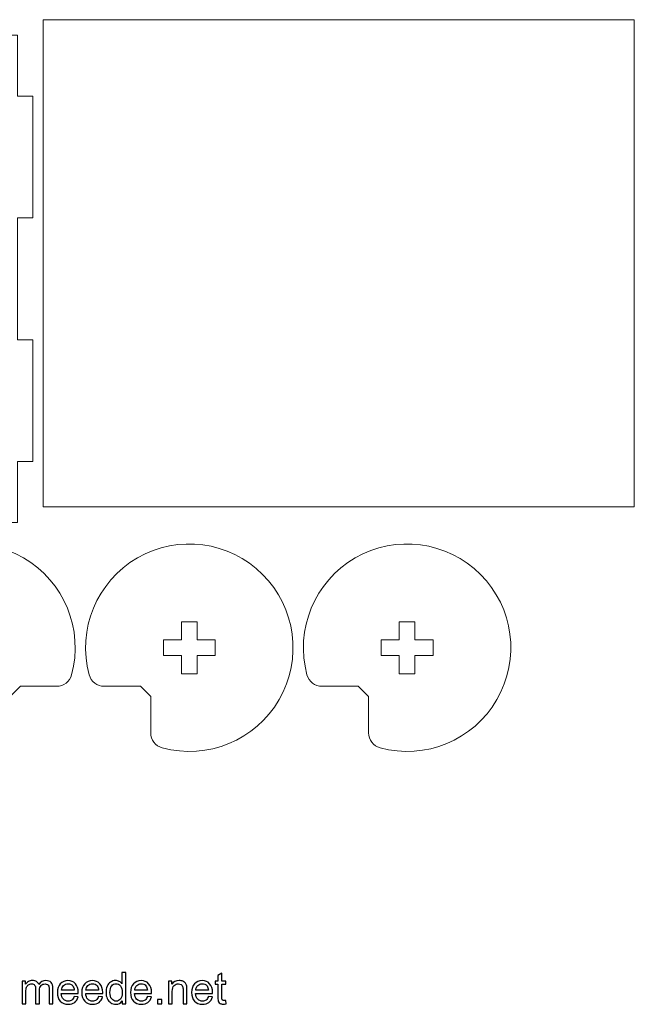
# Model space of a CAD drawing. Header units: millimetres. Extents: x -642 to 704, y -539 to 529.
# Tile 37 of 42: x 229 to 348, y -226 to -36. Entities that reach past the tile are written whole.
import ezdxf

# ---------------------------------------------------------------- set-up
doc = ezdxf.new("R2010")
doc.units = ezdxf.units.MM
doc.header["$MEASUREMENT"] = 0
doc.layers.add('Layer 1', color=7, linetype='Continuous')

msp = doc.modelspace()

# ---------------------------------------------------------------- linework, layer by layer
at = {"layer": 'Layer 1', "color": 1, "lineweight": 9}
for points, knots in [([(114.7252, -132.9896), (114.7252, -132.9896), (114.7252, -121.2396), (114.7252, -121.2396), (114.7252, -121.2396), (114.7252, -121.2396), (111.7252, -121.2396), (111.7252, -121.2396), (111.7252, -121.2396), (111.7252, -121.2396), (111.7252, -97.7396), (111.7252, -97.7396), (111.7252, -97.7396), (111.7252, -97.7396), (114.7252, -97.7396), (114.7252, -97.7396), (114.7252, -97.7396), (114.7252, -97.7396), (114.7252, -74.2396), (114.7252, -74.2396), (114.7252, -74.2396), (114.7252, -74.2396), (111.7252, -74.2396), (111.7252, -74.2396), (111.7252, -74.2396), (111.7252, -74.2396), (111.7252, -50.7396), (111.7252, -50.7396), (111.7252, -50.7396), (111.7252, -50.7396), (114.7252, -50.7396), (114.7252, -50.7396), (114.7252, -50.7396), (114.7252, -50.7396), (114.7252, -38.9896), (114.7252, -38.9896), (114.7252, -38.9896), (114.7252, -38.9896), (128.9752, -38.9896), (128.9752, -38.9896), (128.9752, -38.9896), (128.9752, -38.9896), (128.9752, -35.9896), (128.9752, -35.9896), (128.9752, -35.9896), (128.9752, -35.9896), (157.4752, -35.9896), (157.4752, -35.9896), (157.4752, -35.9896), (157.4752, -35.9896), (157.4752, -38.9896), (157.4752, -38.9896), (157.4752, -38.9896), (157.4752, -38.9896), (185.9752, -38.9896), (185.9752, -38.9896), (185.9752, -38.9896), (185.9752, -38.9896), (185.9752, -35.9896), (185.9752, -35.9896), (185.9752, -35.9896), (185.9752, -35.9896), (214.4752, -35.9896), (214.4752, -35.9896), (214.4752, -35.9896), (214.4752, -35.9896), (214.4752, -38.9896), (214.4752, -38.9896), (214.4752, -38.9896), (214.4752, -38.9896), (228.7252, -38.9896), (228.7252, -38.9896), (228.7252, -38.9896), (228.7252, -38.9896), (228.7252, -50.7396), (228.7252, -50.7396), (228.7252, -50.7396), (228.7252, -50.7396), (231.7252, -50.7396), (231.7252, -50.7396), (231.7252, -50.7396), (231.7252, -50.7396), (231.7252, -74.2396), (231.7252, -74.2396), (231.7252, -74.2396), (231.7252, -74.2396), (228.7252, -74.2396), (228.7252, -74.2396), (228.7252, -74.2396), (228.7252, -74.2396), (228.7252, -97.7396), (228.7252, -97.7396), (228.7252, -97.7396), (228.7252, -97.7396), (231.7252, -97.7396), (231.7252, -97.7396), (231.7252, -97.7396), (231.7252, -97.7396), (231.7252, -121.2396), (231.7252, -121.2396), (231.7252, -121.2396), (231.7252, -121.2396), (228.7252, -121.2396), (228.7252, -121.2396), (228.7252, -121.2396), (228.7252, -121.2396), (228.7252, -132.9896), (228.7252, -132.9896), (228.7252, -132.9896), (228.7252, -132.9896), (214.4752, -132.9896), (214.4752, -132.9896), (214.4752, -132.9896), (214.4752, -132.9896), (214.4752, -135.9896), (214.4752, -135.9896), (214.4752, -135.9896), (214.4752, -135.9896), (185.9752, -135.9896), (185.9752, -135.9896), (185.9752, -135.9896), (185.9752, -135.9896), (185.9752, -132.9896), (185.9752, -132.9896), (185.9752, -132.9896), (185.9752, -132.9896), (157.4752, -132.9896), (157.4752, -132.9896), (157.4752, -132.9896), (157.4752, -132.9896), (157.4752, -135.9896), (157.4752, -135.9896), (157.4752, -135.9896), (157.4752, -135.9896), (128.9752, -135.9896), (128.9752, -135.9896), (128.9752, -135.9896), (128.9752, -135.9896), (128.9752, -132.9896), (128.9752, -132.9896), (128.9752, -132.9896), (128.9752, -132.9896), (114.7252, -132.9896), (114.7252, -132.9896)], [0, 0, 0, 0, 0.02702703, 0.02702703, 0.02702703, 0.02702703, 0.05405405, 0.05405405, 0.05405405, 0.05405405, 0.08108108, 0.08108108, 0.08108108, 0.08108108, 0.10810811, 0.10810811, 0.10810811, 0.10810811, 0.13513514, 0.13513514, 0.13513514, 0.13513514, 0.16216216, 0.16216216, 0.16216216, 0.16216216, 0.18918919, 0.18918919, 0.18918919, 0.18918919, 0.21621622, 0.21621622, 0.21621622, 0.21621622, 0.24324324, 0.24324324, 0.24324324, 0.24324324, 0.27027027, 0.27027027, 0.27027027, 0.27027027, 0.2972973, 0.2972973, 0.2972973, 0.2972973, 0.32432432, 0.32432432, 0.32432432, 0.32432432, 0.35135135, 0.35135135, 0.35135135, 0.35135135, 0.37837838, 0.37837838, 0.37837838, 0.37837838, 0.40540541, 0.40540541, 0.40540541, 0.40540541, 0.43243243, 0.43243243, 0.43243243, 0.43243243, 0.45945946, 0.45945946, 0.45945946, 0.45945946, 0.48648649, 0.48648649, 0.48648649, 0.48648649, 0.51351351, 0.51351351, 0.51351351, 0.51351351, 0.54054054, 0.54054054, 0.54054054, 0.54054054, 0.56756757, 0.56756757, 0.56756757, 0.56756757, 0.59459459, 0.59459459, 0.59459459, 0.59459459, 0.62162162, 0.62162162, 0.62162162, 0.62162162, 0.64864865, 0.64864865, 0.64864865, 0.64864865, 0.67567568, 0.67567568, 0.67567568, 0.67567568, 0.7027027, 0.7027027, 0.7027027, 0.7027027, 0.72972973, 0.72972973, 0.72972973, 0.72972973, 0.75675676, 0.75675676, 0.75675676, 0.75675676, 0.78378378, 0.78378378, 0.78378378, 0.78378378, 0.81081081, 0.81081081, 0.81081081, 0.81081081, 0.83783784, 0.83783784, 0.83783784, 0.83783784, 0.86486486, 0.86486486, 0.86486486, 0.86486486, 0.89189189, 0.89189189, 0.89189189, 0.89189189, 0.91891892, 0.91891892, 0.91891892, 0.91891892, 0.94594595, 0.94594595, 0.94594595, 0.94594595, 1, 1, 1, 1]), ([(233.7252, -129.9896), (233.7252, -129.9896), (233.7252, -35.9896), (233.7252, -35.9896), (233.7252, -35.9896), (233.7252, -35.9896), (347.7252, -35.9896), (347.7252, -35.9896), (347.7252, -35.9896), (347.7252, -35.9896), (347.7252, -129.9896), (347.7252, -129.9896), (347.7252, -129.9896), (347.7252, -129.9896), (233.7252, -129.9896), (233.7252, -129.9896)], [0, 0, 0, 0, 0.2, 0.2, 0.2, 0.2, 0.4, 0.4, 0.4, 0.4, 0.6, 0.6, 0.6, 0.6, 1, 1, 1, 1]), ([(239.1844, -162.3663), (238.8319, -163.6749), (237.6432, -164.5844), (236.288, -164.5849), (236.288, -164.5849), (236.288, -164.5849), (229.3029, -164.5849), (229.3029, -164.5849), (229.3029, -164.5849), (229.3029, -164.5849), (227.3029, -166.5849), (227.3029, -166.5849), (227.3029, -166.5849), (227.3029, -166.5849), (227.3029, -173.57), (227.3029, -173.57), (227.3029, -173.57), (227.3034, -174.9252), (226.3927, -176.1129), (225.0843, -176.4664), (225.0843, -176.4664), (216.3358, -178.8286), (207.092, -175.0159), (202.5528, -167.173), (202.5528, -167.173), (198.0135, -159.3301), (199.3123, -149.4155), (205.7186, -143.0066), (205.7186, -143.0066), (212.125, -136.5976), (222.039, -135.2946), (229.8837, -139.8306), (229.8837, -139.8306), (237.7285, -144.3665), (241.543, -153.6169), (239.1844, -162.3663)], [0, 0, 0, 0, 0.1, 0.1, 0.1, 0.1, 0.2, 0.2, 0.2, 0.2, 0.3, 0.3, 0.3, 0.3, 0.4, 0.4, 0.4, 0.4, 0.5, 0.5, 0.5, 0.5, 0.6, 0.6, 0.6, 0.6, 0.7, 0.7, 0.7, 0.7, 0.8, 0.8, 0.8, 0.8, 1, 1, 1, 1]), ([(256.6698, -176.4664), (255.3612, -176.1139), (254.4517, -174.9252), (254.4512, -173.57), (254.4512, -173.57), (254.4512, -173.57), (254.4512, -166.5849), (254.4512, -166.5849), (254.4512, -166.5849), (254.4512, -166.5849), (252.4512, -164.5849), (252.4512, -164.5849), (252.4512, -164.5849), (252.4512, -164.5849), (245.4661, -164.5849), (245.4661, -164.5849), (245.4661, -164.5849), (244.1109, -164.5854), (242.9232, -163.6747), (242.5697, -162.3663), (242.5697, -162.3663), (240.2075, -153.6178), (244.0202, -144.374), (251.8631, -139.8348), (251.8631, -139.8348), (259.706, -135.2955), (269.6206, -136.5943), (276.0295, -143.0006), (276.0295, -143.0006), (282.4385, -149.407), (283.7415, -159.321), (279.2055, -167.1657), (279.2055, -167.1657), (274.6696, -175.0105), (265.4192, -178.825), (256.6698, -176.4664)], [0, 0, 0, 0, 0.1, 0.1, 0.1, 0.1, 0.2, 0.2, 0.2, 0.2, 0.3, 0.3, 0.3, 0.3, 0.4, 0.4, 0.4, 0.4, 0.5, 0.5, 0.5, 0.5, 0.6, 0.6, 0.6, 0.6, 0.7, 0.7, 0.7, 0.7, 0.8, 0.8, 0.8, 0.8, 1, 1, 1, 1]), ([(287.483, -164.5849), (286.1278, -164.5854), (284.9401, -163.6747), (284.5866, -162.3663), (284.5866, -162.3663), (282.2244, -153.6178), (286.0371, -144.374), (293.88, -139.8348), (293.88, -139.8348), (301.7229, -135.2955), (311.6375, -136.5943), (318.0464, -143.0006), (318.0464, -143.0006), (324.4554, -149.407), (325.7584, -159.321), (321.2224, -167.1657), (321.2224, -167.1657), (316.6865, -175.0105), (307.4361, -178.825), (298.6867, -176.4664), (298.6867, -176.4664), (297.3781, -176.1139), (296.4686, -174.9252), (296.4681, -173.57), (296.4681, -173.57), (296.4681, -173.57), (296.4681, -166.5849), (296.4681, -166.5849), (296.4681, -166.5849), (296.4681, -166.5849), (294.4681, -164.5849), (294.4681, -164.5849), (294.4681, -164.5849), (294.4681, -164.5849), (287.483, -164.5849), (287.483, -164.5849)], [0, 0, 0, 0, 0.1, 0.1, 0.1, 0.1, 0.2, 0.2, 0.2, 0.2, 0.3, 0.3, 0.3, 0.3, 0.4, 0.4, 0.4, 0.4, 0.5, 0.5, 0.5, 0.5, 0.6, 0.6, 0.6, 0.6, 0.7, 0.7, 0.7, 0.7, 0.8, 0.8, 0.8, 0.8, 1, 1, 1, 1]), ([(263.3793, -152.1568), (263.3793, -152.1568), (260.3793, -152.1568), (260.3793, -152.1568), (260.3793, -152.1568), (260.3793, -152.1568), (260.3793, -155.6568), (260.3793, -155.6568), (260.3793, -155.6568), (260.3793, -155.6568), (256.8793, -155.6568), (256.8793, -155.6568), (256.8793, -155.6568), (256.8793, -155.6568), (256.8793, -158.6568), (256.8793, -158.6568), (256.8793, -158.6568), (256.8793, -158.6568), (260.3793, -158.6568), (260.3793, -158.6568), (260.3793, -158.6568), (260.3793, -158.6568), (260.3793, -162.1568), (260.3793, -162.1568), (260.3793, -162.1568), (260.3793, -162.1568), (263.3793, -162.1568), (263.3793, -162.1568), (263.3793, -162.1568), (263.3793, -162.1568), (263.3793, -158.6568), (263.3793, -158.6568), (263.3793, -158.6568), (263.3793, -158.6568), (266.8793, -158.6568), (266.8793, -158.6568), (266.8793, -158.6568), (266.8793, -158.6568), (266.8793, -155.6568), (266.8793, -155.6568), (266.8793, -155.6568), (266.8793, -155.6568), (263.3793, -155.6568), (263.3793, -155.6568), (263.3793, -155.6568), (263.3793, -155.6568), (263.3793, -152.1568), (263.3793, -152.1568)], [0, 0, 0, 0, 0.07692308, 0.07692308, 0.07692308, 0.07692308, 0.15384615, 0.15384615, 0.15384615, 0.15384615, 0.23076923, 0.23076923, 0.23076923, 0.23076923, 0.30769231, 0.30769231, 0.30769231, 0.30769231, 0.38461538, 0.38461538, 0.38461538, 0.38461538, 0.46153846, 0.46153846, 0.46153846, 0.46153846, 0.53846154, 0.53846154, 0.53846154, 0.53846154, 0.61538462, 0.61538462, 0.61538462, 0.61538462, 0.69230769, 0.69230769, 0.69230769, 0.69230769, 0.76923077, 0.76923077, 0.76923077, 0.76923077, 0.84615385, 0.84615385, 0.84615385, 0.84615385, 1, 1, 1, 1]), ([(305.3962, -152.1568), (305.3962, -152.1568), (302.3962, -152.1568), (302.3962, -152.1568), (302.3962, -152.1568), (302.3962, -152.1568), (302.3962, -155.6568), (302.3962, -155.6568), (302.3962, -155.6568), (302.3962, -155.6568), (298.8962, -155.6568), (298.8962, -155.6568), (298.8962, -155.6568), (298.8962, -155.6568), (298.8962, -158.6568), (298.8962, -158.6568), (298.8962, -158.6568), (298.8962, -158.6568), (302.3962, -158.6568), (302.3962, -158.6568), (302.3962, -158.6568), (302.3962, -158.6568), (302.3962, -162.1568), (302.3962, -162.1568), (302.3962, -162.1568), (302.3962, -162.1568), (305.3962, -162.1568), (305.3962, -162.1568), (305.3962, -162.1568), (305.3962, -162.1568), (305.3962, -158.6568), (305.3962, -158.6568), (305.3962, -158.6568), (305.3962, -158.6568), (308.8962, -158.6568), (308.8962, -158.6568), (308.8962, -158.6568), (308.8962, -158.6568), (308.8962, -155.6568), (308.8962, -155.6568), (308.8962, -155.6568), (308.8962, -155.6568), (305.3962, -155.6568), (305.3962, -155.6568), (305.3962, -155.6568), (305.3962, -155.6568), (305.3962, -152.1568), (305.3962, -152.1568)], [0, 0, 0, 0, 0.07692308, 0.07692308, 0.07692308, 0.07692308, 0.15384615, 0.15384615, 0.15384615, 0.15384615, 0.23076923, 0.23076923, 0.23076923, 0.23076923, 0.30769231, 0.30769231, 0.30769231, 0.30769231, 0.38461538, 0.38461538, 0.38461538, 0.38461538, 0.46153846, 0.46153846, 0.46153846, 0.46153846, 0.53846154, 0.53846154, 0.53846154, 0.53846154, 0.61538462, 0.61538462, 0.61538462, 0.61538462, 0.69230769, 0.69230769, 0.69230769, 0.69230769, 0.76923077, 0.76923077, 0.76923077, 0.76923077, 0.84615385, 0.84615385, 0.84615385, 0.84615385, 1, 1, 1, 1])]:
    msp.add_open_spline(points, degree=3, knots=knots, dxfattribs=at)
at = {"layer": 'Layer 1', "color": 250}
for points, knots in [([(248.9301, -225.8506), (248.9301, -225.8506), (248.9301, -225.2932), (248.9301, -225.2932), (248.9301, -225.2932), (248.6522, -225.7264), (248.2429, -225.9437), (247.7025, -225.9437), (247.7025, -225.9437), (247.3525, -225.9437), (247.0308, -225.8478), (246.7387, -225.6545), (246.7387, -225.6545), (246.4452, -225.4625), (246.218, -225.193), (246.0557, -224.8487), (246.0557, -224.8487), (245.8948, -224.503), (245.8144, -224.1065), (245.8144, -223.6577), (245.8144, -223.6577), (245.8144, -223.2203), (245.8878, -222.8238), (246.0331, -222.4667), (246.0331, -222.4667), (246.1799, -222.1111), (246.3986, -221.8374), (246.6907, -221.6483), (246.6907, -221.6483), (246.9814, -221.4578), (247.3088, -221.3632), (247.6686, -221.3632), (247.6686, -221.3632), (247.9339, -221.3632), (248.1696, -221.4197), (248.3756, -221.5312), (248.3756, -221.5312), (248.5816, -221.6427), (248.7495, -221.7894), (248.8793, -221.9686), (248.8793, -221.9686), (248.8793, -221.9686), (248.8793, -219.7884), (248.8793, -219.7884), (248.8793, -219.7884), (248.8793, -219.7884), (249.6244, -219.7884), (249.6244, -219.7884), (249.6244, -219.7884), (249.6244, -219.7884), (249.6244, -225.8506), (249.6244, -225.8506), (249.6244, -225.8506), (249.6244, -225.8506), (248.9301, -225.8506), (248.9301, -225.8506)], [0, 0, 0, 0, 0.06666667, 0.06666667, 0.06666667, 0.06666667, 0.13333333, 0.13333333, 0.13333333, 0.13333333, 0.2, 0.2, 0.2, 0.2, 0.26666667, 0.26666667, 0.26666667, 0.26666667, 0.33333333, 0.33333333, 0.33333333, 0.33333333, 0.4, 0.4, 0.4, 0.4, 0.46666667, 0.46666667, 0.46666667, 0.46666667, 0.53333333, 0.53333333, 0.53333333, 0.53333333, 0.6, 0.6, 0.6, 0.6, 0.66666667, 0.66666667, 0.66666667, 0.66666667, 0.73333333, 0.73333333, 0.73333333, 0.73333333, 0.8, 0.8, 0.8, 0.8, 0.86666667, 0.86666667, 0.86666667, 0.86666667, 1, 1, 1, 1]), ([(268.8988, -225.186), (268.8988, -225.186), (269.0004, -225.8435), (269.0004, -225.8435), (269.0004, -225.8435), (268.7916, -225.8873), (268.6039, -225.9099), (268.4402, -225.9099), (268.4402, -225.9099), (268.1707, -225.9099), (267.9619, -225.8675), (267.8123, -225.7815), (267.8123, -225.7815), (267.6641, -225.6954), (267.5597, -225.5839), (267.499, -225.4442), (267.499, -225.4442), (267.4383, -225.3045), (267.4087, -225.011), (267.4087, -224.5637), (267.4087, -224.5637), (267.4087, -224.5637), (267.4087, -222.0321), (267.4087, -222.0321), (267.4087, -222.0321), (267.4087, -222.0321), (266.8584, -222.0321), (266.8584, -222.0321), (266.8584, -222.0321), (266.8584, -222.0321), (266.8584, -221.4564), (266.8584, -221.4564), (266.8584, -221.4564), (266.8584, -221.4564), (267.4087, -221.4564), (267.4087, -221.4564), (267.4087, -221.4564), (267.4087, -221.4564), (267.4087, -220.3698), (267.4087, -220.3698), (267.4087, -220.3698), (267.4087, -220.3698), (268.1538, -219.9225), (268.1538, -219.9225), (268.1538, -219.9225), (268.1538, -219.9225), (268.1538, -221.4564), (268.1538, -221.4564), (268.1538, -221.4564), (268.1538, -221.4564), (268.8988, -221.4564), (268.8988, -221.4564), (268.8988, -221.4564), (268.8988, -221.4564), (268.8988, -222.0321), (268.8988, -222.0321), (268.8988, -222.0321), (268.8988, -222.0321), (268.1538, -222.0321), (268.1538, -222.0321), (268.1538, -222.0321), (268.1538, -222.0321), (268.1538, -224.606), (268.1538, -224.606), (268.1538, -224.606), (268.1538, -224.8191), (268.1665, -224.956), (268.1933, -225.0166), (268.1933, -225.0166), (268.2187, -225.0773), (268.261, -225.1253), (268.3203, -225.162), (268.3203, -225.162), (268.3796, -225.1973), (268.4642, -225.2156), (268.5743, -225.2156), (268.5743, -225.2156), (268.6561, -225.2156), (268.7648, -225.2057), (268.8988, -225.186)], [0, 0, 0, 0, 0.04761905, 0.04761905, 0.04761905, 0.04761905, 0.0952381, 0.0952381, 0.0952381, 0.0952381, 0.14285714, 0.14285714, 0.14285714, 0.14285714, 0.19047619, 0.19047619, 0.19047619, 0.19047619, 0.23809524, 0.23809524, 0.23809524, 0.23809524, 0.28571429, 0.28571429, 0.28571429, 0.28571429, 0.33333333, 0.33333333, 0.33333333, 0.33333333, 0.38095238, 0.38095238, 0.38095238, 0.38095238, 0.42857143, 0.42857143, 0.42857143, 0.42857143, 0.47619048, 0.47619048, 0.47619048, 0.47619048, 0.52380952, 0.52380952, 0.52380952, 0.52380952, 0.57142857, 0.57142857, 0.57142857, 0.57142857, 0.61904762, 0.61904762, 0.61904762, 0.61904762, 0.66666667, 0.66666667, 0.66666667, 0.66666667, 0.71428571, 0.71428571, 0.71428571, 0.71428571, 0.76190476, 0.76190476, 0.76190476, 0.76190476, 0.80952381, 0.80952381, 0.80952381, 0.80952381, 0.85714286, 0.85714286, 0.85714286, 0.85714286, 0.9047619, 0.9047619, 0.9047619, 0.9047619, 1, 1, 1, 1]), ([(229.6232, -225.8506), (229.6232, -225.8506), (229.6232, -221.4564), (229.6232, -221.4564), (229.6232, -221.4564), (229.6232, -221.4564), (230.2921, -221.4564), (230.2921, -221.4564), (230.2921, -221.4564), (230.2921, -221.4564), (230.2921, -222.0773), (230.2921, -222.0773), (230.2921, -222.0773), (230.4289, -221.8628), (230.6124, -221.6892), (230.841, -221.5594), (230.841, -221.5594), (231.0696, -221.4282), (231.3292, -221.3632), (231.6213, -221.3632), (231.6213, -221.3632), (231.9459, -221.3632), (232.2126, -221.431), (232.42, -221.565), (232.42, -221.565), (232.6275, -221.7005), (232.7742, -221.8882), (232.8589, -222.1309), (232.8589, -222.1309), (233.2088, -221.6187), (233.6618, -221.3632), (234.2206, -221.3632), (234.2206, -221.3632), (234.6581, -221.3632), (234.9953, -221.4832), (235.2296, -221.7245), (235.2296, -221.7245), (235.4652, -221.9658), (235.5838, -222.3369), (235.5838, -222.8379), (235.5838, -222.8379), (235.5838, -222.8379), (235.5838, -225.8506), (235.5838, -225.8506), (235.5838, -225.8506), (235.5838, -225.8506), (234.8387, -225.8506), (234.8387, -225.8506), (234.8387, -225.8506), (234.8387, -225.8506), (234.8387, -223.0848), (234.8387, -223.0848), (234.8387, -223.0848), (234.8387, -222.7885), (234.8133, -222.574), (234.7653, -222.4428), (234.7653, -222.4428), (234.7173, -222.3115), (234.6298, -222.2071), (234.5014, -222.1267), (234.5014, -222.1267), (234.3744, -222.0462), (234.2249, -222.0067), (234.0541, -222.0067), (234.0541, -222.0067), (233.7437, -222.0067), (233.4868, -222.1097), (233.2822, -222.3143), (233.2822, -222.3143), (233.0776, -222.5204), (232.976, -222.8492), (232.976, -223.3007), (232.976, -223.3007), (232.976, -223.3007), (232.976, -225.8506), (232.976, -225.8506), (232.976, -225.8506), (232.976, -225.8506), (232.2309, -225.8506), (232.2309, -225.8506), (232.2309, -225.8506), (232.2309, -225.8506), (232.2309, -222.9987), (232.2309, -222.9987), (232.2309, -222.9987), (232.2309, -222.6685), (232.1703, -222.4202), (232.0489, -222.2551), (232.0489, -222.2551), (231.9276, -222.09), (231.7286, -222.0067), (231.4534, -222.0067), (231.4534, -222.0067), (231.2446, -222.0067), (231.0513, -222.0618), (230.8735, -222.1718), (230.8735, -222.1718), (230.6957, -222.2819), (230.5672, -222.4428), (230.4868, -222.6558), (230.4868, -222.6558), (230.4078, -222.8675), (230.3683, -223.1737), (230.3683, -223.5731), (230.3683, -223.5731), (230.3683, -223.5731), (230.3683, -225.8506), (230.3683, -225.8506), (230.3683, -225.8506), (230.3683, -225.8506), (229.6232, -225.8506), (229.6232, -225.8506)], [0, 0, 0, 0, 0.03448276, 0.03448276, 0.03448276, 0.03448276, 0.06896552, 0.06896552, 0.06896552, 0.06896552, 0.10344828, 0.10344828, 0.10344828, 0.10344828, 0.13793103, 0.13793103, 0.13793103, 0.13793103, 0.17241379, 0.17241379, 0.17241379, 0.17241379, 0.20689655, 0.20689655, 0.20689655, 0.20689655, 0.24137931, 0.24137931, 0.24137931, 0.24137931, 0.27586207, 0.27586207, 0.27586207, 0.27586207, 0.31034483, 0.31034483, 0.31034483, 0.31034483, 0.34482759, 0.34482759, 0.34482759, 0.34482759, 0.37931034, 0.37931034, 0.37931034, 0.37931034, 0.4137931, 0.4137931, 0.4137931, 0.4137931, 0.44827586, 0.44827586, 0.44827586, 0.44827586, 0.48275862, 0.48275862, 0.48275862, 0.48275862, 0.51724138, 0.51724138, 0.51724138, 0.51724138, 0.55172414, 0.55172414, 0.55172414, 0.55172414, 0.5862069, 0.5862069, 0.5862069, 0.5862069, 0.62068966, 0.62068966, 0.62068966, 0.62068966, 0.65517241, 0.65517241, 0.65517241, 0.65517241, 0.68965517, 0.68965517, 0.68965517, 0.68965517, 0.72413793, 0.72413793, 0.72413793, 0.72413793, 0.75862069, 0.75862069, 0.75862069, 0.75862069, 0.79310345, 0.79310345, 0.79310345, 0.79310345, 0.82758621, 0.82758621, 0.82758621, 0.82758621, 0.86206897, 0.86206897, 0.86206897, 0.86206897, 0.89655172, 0.89655172, 0.89655172, 0.89655172, 0.93103448, 0.93103448, 0.93103448, 0.93103448, 1, 1, 1, 1]), ([(239.6732, -224.4282), (239.6732, -224.4282), (240.4437, -224.5298), (240.4437, -224.5298), (240.4437, -224.5298), (240.3237, -224.9771), (240.0994, -225.3257), (239.772, -225.5726), (239.772, -225.5726), (239.4446, -225.8196), (239.0269, -225.9437), (238.5175, -225.9437), (238.5175, -225.9437), (237.8769, -225.9437), (237.3689, -225.7462), (236.9935, -225.3511), (236.9935, -225.3511), (236.6181, -224.9574), (236.4305, -224.4028), (236.4305, -223.6902), (236.4305, -223.6902), (236.4305, -222.9536), (236.6196, -222.3807), (236.9991, -221.9743), (236.9991, -221.9743), (237.3787, -221.5664), (237.8712, -221.3632), (238.4766, -221.3632), (238.4766, -221.3632), (239.0622, -221.3632), (239.5406, -221.5622), (239.9117, -221.9616), (239.9117, -221.9616), (240.2828, -222.3609), (240.4691, -222.9225), (240.4691, -223.6464), (240.4691, -223.6464), (240.4691, -223.6902), (240.4677, -223.7565), (240.4649, -223.844), (240.4649, -223.844), (240.4649, -223.844), (237.1925, -223.844), (237.1925, -223.844), (237.1925, -223.844), (237.2207, -224.3252), (237.3562, -224.6949), (237.6017, -224.9503), (237.6017, -224.9503), (237.8458, -225.2057), (238.152, -225.3341), (238.5175, -225.3341), (238.5175, -225.3341), (238.7899, -225.3341), (239.0227, -225.2622), (239.2146, -225.1182), (239.2146, -225.1182), (239.4079, -224.9743), (239.5603, -224.7443), (239.6732, -224.4282)], [0, 0, 0, 0, 0.0625, 0.0625, 0.0625, 0.0625, 0.125, 0.125, 0.125, 0.125, 0.1875, 0.1875, 0.1875, 0.1875, 0.25, 0.25, 0.25, 0.25, 0.3125, 0.3125, 0.3125, 0.3125, 0.375, 0.375, 0.375, 0.375, 0.4375, 0.4375, 0.4375, 0.4375, 0.5, 0.5, 0.5, 0.5, 0.5625, 0.5625, 0.5625, 0.5625, 0.625, 0.625, 0.625, 0.625, 0.6875, 0.6875, 0.6875, 0.6875, 0.75, 0.75, 0.75, 0.75, 0.8125, 0.8125, 0.8125, 0.8125, 0.875, 0.875, 0.875, 0.875, 1, 1, 1, 1]), ([(237.2348, -223.2344), (237.2348, -223.2344), (239.6817, -223.2344), (239.6817, -223.2344), (239.6817, -223.2344), (239.6492, -222.8647), (239.5547, -222.5881), (239.4009, -222.4032), (239.4009, -222.4032), (239.1652, -222.1168), (238.8576, -221.9729), (238.4808, -221.9729), (238.4808, -221.9729), (238.1393, -221.9729), (237.8529, -222.0872), (237.62, -222.3158), (237.62, -222.3158), (237.3886, -222.5444), (237.2602, -222.8506), (237.2348, -223.2344)], [0, 0, 0, 0, 0.16666667, 0.16666667, 0.16666667, 0.16666667, 0.33333333, 0.33333333, 0.33333333, 0.33333333, 0.5, 0.5, 0.5, 0.5, 0.66666667, 0.66666667, 0.66666667, 0.66666667, 1, 1, 1, 1]), ([(244.3821, -224.4282), (244.3821, -224.4282), (245.1526, -224.5298), (245.1526, -224.5298), (245.1526, -224.5298), (245.0326, -224.9771), (244.8083, -225.3257), (244.4809, -225.5726), (244.4809, -225.5726), (244.1535, -225.8196), (243.7358, -225.9437), (243.2264, -225.9437), (243.2264, -225.9437), (242.5858, -225.9437), (242.0778, -225.7462), (241.7024, -225.3511), (241.7024, -225.3511), (241.327, -224.9574), (241.1394, -224.4028), (241.1394, -223.6902), (241.1394, -223.6902), (241.1394, -222.9536), (241.3285, -222.3807), (241.708, -221.9743), (241.708, -221.9743), (242.0876, -221.5664), (242.5801, -221.3632), (243.1855, -221.3632), (243.1855, -221.3632), (243.7711, -221.3632), (244.2495, -221.5622), (244.6206, -221.9616), (244.6206, -221.9616), (244.9917, -222.3609), (245.178, -222.9225), (245.178, -223.6464), (245.178, -223.6464), (245.178, -223.6902), (245.1766, -223.7565), (245.1738, -223.844), (245.1738, -223.844), (245.1738, -223.844), (241.9014, -223.844), (241.9014, -223.844), (241.9014, -223.844), (241.9296, -224.3252), (242.0651, -224.6949), (242.3106, -224.9503), (242.3106, -224.9503), (242.5547, -225.2057), (242.8609, -225.3341), (243.2264, -225.3341), (243.2264, -225.3341), (243.4988, -225.3341), (243.7316, -225.2622), (243.9235, -225.1182), (243.9235, -225.1182), (244.1168, -224.9743), (244.2692, -224.7443), (244.3821, -224.4282)], [0, 0, 0, 0, 0.0625, 0.0625, 0.0625, 0.0625, 0.125, 0.125, 0.125, 0.125, 0.1875, 0.1875, 0.1875, 0.1875, 0.25, 0.25, 0.25, 0.25, 0.3125, 0.3125, 0.3125, 0.3125, 0.375, 0.375, 0.375, 0.375, 0.4375, 0.4375, 0.4375, 0.4375, 0.5, 0.5, 0.5, 0.5, 0.5625, 0.5625, 0.5625, 0.5625, 0.625, 0.625, 0.625, 0.625, 0.6875, 0.6875, 0.6875, 0.6875, 0.75, 0.75, 0.75, 0.75, 0.8125, 0.8125, 0.8125, 0.8125, 0.875, 0.875, 0.875, 0.875, 1, 1, 1, 1]), ([(241.9437, -223.2344), (241.9437, -223.2344), (244.3906, -223.2344), (244.3906, -223.2344), (244.3906, -223.2344), (244.3581, -222.8647), (244.2636, -222.5881), (244.1098, -222.4032), (244.1098, -222.4032), (243.8741, -222.1168), (243.5665, -221.9729), (243.1897, -221.9729), (243.1897, -221.9729), (242.8482, -221.9729), (242.5618, -222.0872), (242.3289, -222.3158), (242.3289, -222.3158), (242.0975, -222.5444), (241.9691, -222.8506), (241.9437, -223.2344)], [0, 0, 0, 0, 0.16666667, 0.16666667, 0.16666667, 0.16666667, 0.33333333, 0.33333333, 0.33333333, 0.33333333, 0.5, 0.5, 0.5, 0.5, 0.66666667, 0.66666667, 0.66666667, 0.66666667, 1, 1, 1, 1]), ([(246.5764, -223.6591), (246.5764, -224.2208), (246.6949, -224.6399), (246.9334, -224.9179), (246.9334, -224.9179), (247.1705, -225.1958), (247.4513, -225.3341), (247.7744, -225.3341), (247.7744, -225.3341), (248.1004, -225.3341), (248.377, -225.2015), (248.6056, -224.9362), (248.6056, -224.9362), (248.8328, -224.6709), (248.9471, -224.2659), (248.9471, -223.7212), (248.9471, -223.7212), (248.9471, -223.1229), (248.8314, -222.6826), (248.5985, -222.4018), (248.5985, -222.4018), (248.3671, -222.121), (248.0807, -221.9813), (247.7406, -221.9813), (247.7406, -221.9813), (247.409, -221.9813), (247.1324, -222.1154), (246.9094, -222.3849), (246.9094, -222.3849), (246.6879, -222.6544), (246.5764, -223.0792), (246.5764, -223.6591)], [0, 0, 0, 0, 0.11111111, 0.11111111, 0.11111111, 0.11111111, 0.22222222, 0.22222222, 0.22222222, 0.22222222, 0.33333333, 0.33333333, 0.33333333, 0.33333333, 0.44444444, 0.44444444, 0.44444444, 0.44444444, 0.55555556, 0.55555556, 0.55555556, 0.55555556, 0.66666667, 0.66666667, 0.66666667, 0.66666667, 0.77777778, 0.77777778, 0.77777778, 0.77777778, 1, 1, 1, 1]), ([(253.7999, -224.4282), (253.7999, -224.4282), (254.5704, -224.5298), (254.5704, -224.5298), (254.5704, -224.5298), (254.4504, -224.9771), (254.2261, -225.3257), (253.8987, -225.5726), (253.8987, -225.5726), (253.5713, -225.8196), (253.1536, -225.9437), (252.6442, -225.9437), (252.6442, -225.9437), (252.0036, -225.9437), (251.4956, -225.7462), (251.1202, -225.3511), (251.1202, -225.3511), (250.7448, -224.9574), (250.5572, -224.4028), (250.5572, -223.6902), (250.5572, -223.6902), (250.5572, -222.9536), (250.7463, -222.3807), (251.1258, -221.9743), (251.1258, -221.9743), (251.5054, -221.5664), (251.9979, -221.3632), (252.6033, -221.3632), (252.6033, -221.3632), (253.1889, -221.3632), (253.6673, -221.5622), (254.0384, -221.9616), (254.0384, -221.9616), (254.4095, -222.3609), (254.5958, -222.9225), (254.5958, -223.6464), (254.5958, -223.6464), (254.5958, -223.6902), (254.5944, -223.7565), (254.5916, -223.844), (254.5916, -223.844), (254.5916, -223.844), (251.3192, -223.844), (251.3192, -223.844), (251.3192, -223.844), (251.3474, -224.3252), (251.4829, -224.6949), (251.7284, -224.9503), (251.7284, -224.9503), (251.9725, -225.2057), (252.2787, -225.3341), (252.6442, -225.3341), (252.6442, -225.3341), (252.9166, -225.3341), (253.1494, -225.2622), (253.3413, -225.1182), (253.3413, -225.1182), (253.5346, -224.9743), (253.687, -224.7443), (253.7999, -224.4282)], [0, 0, 0, 0, 0.0625, 0.0625, 0.0625, 0.0625, 0.125, 0.125, 0.125, 0.125, 0.1875, 0.1875, 0.1875, 0.1875, 0.25, 0.25, 0.25, 0.25, 0.3125, 0.3125, 0.3125, 0.3125, 0.375, 0.375, 0.375, 0.375, 0.4375, 0.4375, 0.4375, 0.4375, 0.5, 0.5, 0.5, 0.5, 0.5625, 0.5625, 0.5625, 0.5625, 0.625, 0.625, 0.625, 0.625, 0.6875, 0.6875, 0.6875, 0.6875, 0.75, 0.75, 0.75, 0.75, 0.8125, 0.8125, 0.8125, 0.8125, 0.875, 0.875, 0.875, 0.875, 1, 1, 1, 1]), ([(251.3615, -223.2344), (251.3615, -223.2344), (253.8084, -223.2344), (253.8084, -223.2344), (253.8084, -223.2344), (253.7759, -222.8647), (253.6814, -222.5881), (253.5276, -222.4032), (253.5276, -222.4032), (253.2919, -222.1168), (252.9843, -221.9729), (252.6075, -221.9729), (252.6075, -221.9729), (252.266, -221.9729), (251.9796, -222.0872), (251.7467, -222.3158), (251.7467, -222.3158), (251.5153, -222.5444), (251.3869, -222.8506), (251.3615, -223.2344)], [0, 0, 0, 0, 0.16666667, 0.16666667, 0.16666667, 0.16666667, 0.33333333, 0.33333333, 0.33333333, 0.33333333, 0.5, 0.5, 0.5, 0.5, 0.66666667, 0.66666667, 0.66666667, 0.66666667, 1, 1, 1, 1]), ([(257.8639, -225.8506), (257.8639, -225.8506), (257.8639, -221.4564), (257.8639, -221.4564), (257.8639, -221.4564), (257.8639, -221.4564), (258.5328, -221.4564), (258.5328, -221.4564), (258.5328, -221.4564), (258.5328, -221.4564), (258.5328, -222.0801), (258.5328, -222.0801), (258.5328, -222.0801), (258.8545, -221.6017), (259.3202, -221.3632), (259.9284, -221.3632), (259.9284, -221.3632), (260.1937, -221.3632), (260.4364, -221.4112), (260.6579, -221.5058), (260.6579, -221.5058), (260.8795, -221.6003), (261.046, -221.7259), (261.156, -221.8797), (261.156, -221.8797), (261.2661, -222.0335), (261.3437, -222.217), (261.3875, -222.4286), (261.3875, -222.4286), (261.4143, -222.5669), (261.4284, -222.8082), (261.4284, -223.1525), (261.4284, -223.1525), (261.4284, -223.1525), (261.4284, -225.8506), (261.4284, -225.8506), (261.4284, -225.8506), (261.4284, -225.8506), (260.6833, -225.8506), (260.6833, -225.8506), (260.6833, -225.8506), (260.6833, -225.8506), (260.6833, -223.1808), (260.6833, -223.1808), (260.6833, -223.1808), (260.6833, -222.8774), (260.6551, -222.6502), (260.5972, -222.5006), (260.5972, -222.5006), (260.5394, -222.351), (260.4364, -222.2311), (260.2896, -222.1408), (260.2896, -222.1408), (260.1429, -222.0519), (259.9693, -222.0067), (259.7717, -222.0067), (259.7717, -222.0067), (259.4556, -222.0067), (259.1833, -222.1069), (258.9533, -222.3087), (258.9533, -222.3087), (258.7233, -222.5091), (258.609, -222.8915), (258.609, -223.4531), (258.609, -223.4531), (258.609, -223.4531), (258.609, -225.8506), (258.609, -225.8506), (258.609, -225.8506), (258.609, -225.8506), (257.8639, -225.8506), (257.8639, -225.8506)], [0, 0, 0, 0, 0.05263158, 0.05263158, 0.05263158, 0.05263158, 0.10526316, 0.10526316, 0.10526316, 0.10526316, 0.15789474, 0.15789474, 0.15789474, 0.15789474, 0.21052632, 0.21052632, 0.21052632, 0.21052632, 0.26315789, 0.26315789, 0.26315789, 0.26315789, 0.31578947, 0.31578947, 0.31578947, 0.31578947, 0.36842105, 0.36842105, 0.36842105, 0.36842105, 0.42105263, 0.42105263, 0.42105263, 0.42105263, 0.47368421, 0.47368421, 0.47368421, 0.47368421, 0.52631579, 0.52631579, 0.52631579, 0.52631579, 0.57894737, 0.57894737, 0.57894737, 0.57894737, 0.63157895, 0.63157895, 0.63157895, 0.63157895, 0.68421053, 0.68421053, 0.68421053, 0.68421053, 0.73684211, 0.73684211, 0.73684211, 0.73684211, 0.78947368, 0.78947368, 0.78947368, 0.78947368, 0.84210526, 0.84210526, 0.84210526, 0.84210526, 0.89473684, 0.89473684, 0.89473684, 0.89473684, 1, 1, 1, 1]), ([(265.57, -224.4282), (265.57, -224.4282), (266.3405, -224.5298), (266.3405, -224.5298), (266.3405, -224.5298), (266.2205, -224.9771), (265.9962, -225.3257), (265.6688, -225.5726), (265.6688, -225.5726), (265.3414, -225.8196), (264.9237, -225.9437), (264.4143, -225.9437), (264.4143, -225.9437), (263.7737, -225.9437), (263.2657, -225.7462), (262.8903, -225.3511), (262.8903, -225.3511), (262.5149, -224.9574), (262.3273, -224.4028), (262.3273, -223.6902), (262.3273, -223.6902), (262.3273, -222.9536), (262.5164, -222.3807), (262.8959, -221.9743), (262.8959, -221.9743), (263.2755, -221.5664), (263.768, -221.3632), (264.3734, -221.3632), (264.3734, -221.3632), (264.959, -221.3632), (265.4374, -221.5622), (265.8085, -221.9616), (265.8085, -221.9616), (266.1796, -222.3609), (266.3659, -222.9225), (266.3659, -223.6464), (266.3659, -223.6464), (266.3659, -223.6902), (266.3645, -223.7565), (266.3617, -223.844), (266.3617, -223.844), (266.3617, -223.844), (263.0893, -223.844), (263.0893, -223.844), (263.0893, -223.844), (263.1175, -224.3252), (263.253, -224.6949), (263.4985, -224.9503), (263.4985, -224.9503), (263.7426, -225.2057), (264.0488, -225.3341), (264.4143, -225.3341), (264.4143, -225.3341), (264.6867, -225.3341), (264.9195, -225.2622), (265.1114, -225.1182), (265.1114, -225.1182), (265.3047, -224.9743), (265.4571, -224.7443), (265.57, -224.4282)], [0, 0, 0, 0, 0.0625, 0.0625, 0.0625, 0.0625, 0.125, 0.125, 0.125, 0.125, 0.1875, 0.1875, 0.1875, 0.1875, 0.25, 0.25, 0.25, 0.25, 0.3125, 0.3125, 0.3125, 0.3125, 0.375, 0.375, 0.375, 0.375, 0.4375, 0.4375, 0.4375, 0.4375, 0.5, 0.5, 0.5, 0.5, 0.5625, 0.5625, 0.5625, 0.5625, 0.625, 0.625, 0.625, 0.625, 0.6875, 0.6875, 0.6875, 0.6875, 0.75, 0.75, 0.75, 0.75, 0.8125, 0.8125, 0.8125, 0.8125, 0.875, 0.875, 0.875, 0.875, 1, 1, 1, 1]), ([(263.1316, -223.2344), (263.1316, -223.2344), (265.5785, -223.2344), (265.5785, -223.2344), (265.5785, -223.2344), (265.546, -222.8647), (265.4515, -222.5881), (265.2977, -222.4032), (265.2977, -222.4032), (265.062, -222.1168), (264.7544, -221.9729), (264.3776, -221.9729), (264.3776, -221.9729), (264.0361, -221.9729), (263.7497, -222.0872), (263.5168, -222.3158), (263.5168, -222.3158), (263.2854, -222.5444), (263.157, -222.8506), (263.1316, -223.2344)], [0, 0, 0, 0, 0.16666667, 0.16666667, 0.16666667, 0.16666667, 0.33333333, 0.33333333, 0.33333333, 0.33333333, 0.5, 0.5, 0.5, 0.5, 0.66666667, 0.66666667, 0.66666667, 0.66666667, 1, 1, 1, 1]), ([(255.7233, -225.8506), (255.7233, -225.8506), (255.7233, -225.0039), (255.7233, -225.0039), (255.7233, -225.0039), (255.7233, -225.0039), (256.5699, -225.0039), (256.5699, -225.0039), (256.5699, -225.0039), (256.5699, -225.0039), (256.5699, -225.8506), (256.5699, -225.8506), (256.5699, -225.8506), (256.5699, -225.8506), (255.7233, -225.8506), (255.7233, -225.8506)], [0, 0, 0, 0, 0.2, 0.2, 0.2, 0.2, 0.4, 0.4, 0.4, 0.4, 0.6, 0.6, 0.6, 0.6, 1, 1, 1, 1])]:
    msp.add_open_spline(points, degree=3, knots=knots, dxfattribs=at)

doc.saveas('drawing.dxf')
